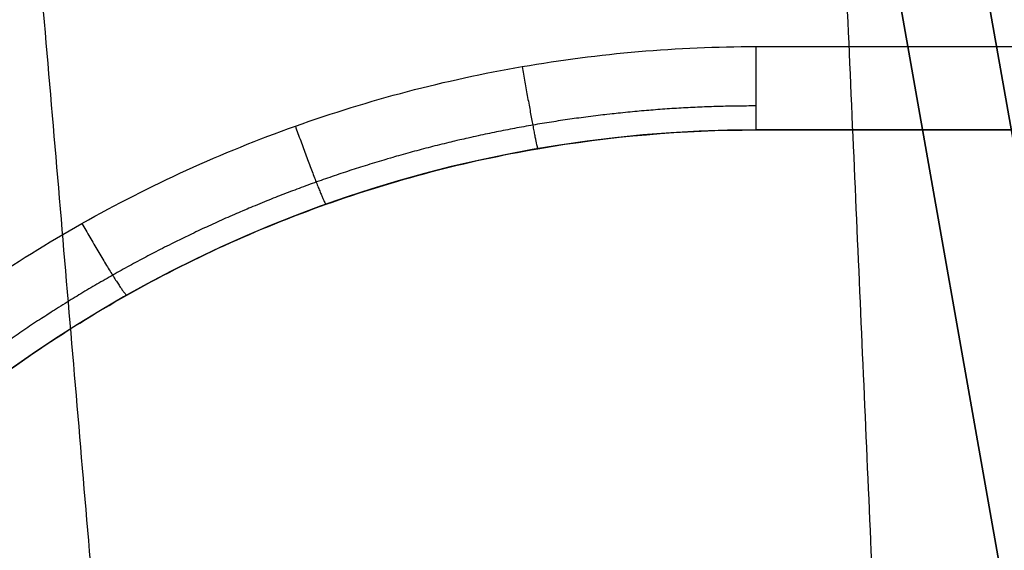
# Model space of a CAD drawing. Header units: millimetres. Extents: x -249 to 249, y -500 to 303.
# Tile 91 of 174: x -91 to -37, y 45 to 74. Entities that reach past the tile are written whole.
import ezdxf

# ---------------------------------------------------------------- set-up
doc = ezdxf.new("R2010")
doc.units = ezdxf.units.MM
doc.header["$MEASUREMENT"] = 0
doc.layers.add('Predefinito', color=7, linetype='Continuous', true_color=0x000000)

# ---------------------------------------------------------------- blocks, each defined once
blk = doc.blocks.new('FORMA50 LAVABO')
at = {"layer": 'Predefinito'}
for p, q in [((-36.816, -112.134, -100.307), (-54.171, -13.706, -126.68)), ((-54.171, -13.706, -126.68), (-36.816, -112.134, -100.307)), ((-31.892, -112.56, -105.136), (-49.247, -14.132, -131.51)), ((-49.247, -14.132, -142.328), (-31.112, -116.98, -114.77)), ((-50.718, -85, -236.447), (50.718, -85, -236.447))]:
    blk.add_line(p, q, dxfattribs=at)
at = {"layer": 'Predefinito', "extrusion": (1, -2.05091e-14, 1.59401e-14)}
blk.add_arc((-80, -225.895, -50.718), 5, 95, 180, dxfattribs=at)
at = {"layer": 'Predefinito'}
for centre in [(-50.718, -155, -247), (-50.718, -155, -236.447)]:
    blk.add_arc(centre, 70, 90, 168.46304, dxfattribs=at)
for points in [[(-95.955, -4.785, 229.816), (-89.771, -77.392, 216.66), (-83.587, -150, 203.503)], [(-48.949, -4.784, 244.186), (-45.766, -77.392, 230.013), (-42.584, -150, 215.84)], [(-50.718, -80.436, -220.914), (0, -80.436, -220.914), (50.718, -80.436, -220.914)], [(50.718, -85, -247), (0, -85, -247), (-50.718, -85, -247)], [(-50.718, -85, -225.895), (0, -85, -225.895), (50.718, -85, -225.895)], [(-50.718, -85, -247), (-50.718, -85, -236.447), (-50.718, -85, -225.895)]]:
    blk.add_open_spline(points, degree=2, dxfattribs=at)
for points, knots in [([(-124.203, -140.436, -226.163), (-123.347, -136.243, -225.796), (-122.131, -132.123, -225.436), (-119.016, -124.151, -224.739), (-117.116, -120.299, -224.402), (-112.688, -112.974, -223.761), (-110.16, -109.502, -223.457), (-104.55, -103.039, -222.891), (-101.467, -100.048, -222.63), (-94.837, -94.634, -222.156), (-91.29, -92.212, -221.944), (-83.835, -88.008, -221.576), (-79.927, -86.225, -221.42), (-71.865, -83.352, -221.169), (-67.711, -82.261, -221.074), (-59.277, -80.803, -220.946), (-54.997, -80.436, -220.914), (-50.718, -80.436, -220.914)], [1.772154, 1.772154, 1.772154, 1.772154, 1.943334, 1.943334, 2.114514, 2.114514, 2.285694, 2.285694, 2.456873, 2.456873, 2.628053, 2.628053, 2.799233, 2.799233, 2.970413, 2.970413, 3.141593, 3.141593, 3.141593, 3.141593]), ([(-119.304, -141, -231.144), (-118.505, -137.086, -230.777), (-117.37, -133.242, -230.417), (-114.463, -125.801, -229.72), (-112.69, -122.206, -229.382), (-108.557, -115.369, -228.742), (-106.198, -112.128, -228.438), (-100.961, -106.096, -227.872), (-98.084, -103.304, -227.611), (-91.896, -98.252, -227.137), (-88.585, -95.991, -226.925), (-81.627, -92.067, -226.557), (-77.98, -90.403, -226.401), (-70.455, -87.722, -226.15), (-66.578, -86.703, -226.055), (-58.706, -85.343, -225.927), (-54.712, -85, -225.895), (-50.718, -85, -225.895)], [-4.511031, -4.511031, -4.511031, -4.511031, -4.339851, -4.339851, -4.168671, -4.168671, -3.997492, -3.997492, -3.826312, -3.826312, -3.655132, -3.655132, -3.483952, -3.483952, -3.312772, -3.312772, -3.141593, -3.141593, -3.141593, -3.141593])]:
    blk.add_open_spline(points, degree=3, knots=knots, dxfattribs=at)
for points, weights in [([(-63.494, -81.532, -221.01), (-62.709, -86.035, -221.404), (-62.642, -86.023, -225.991)], [1, 0.736845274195, 1]), ([(-75.896, -84.788, -221.295), (-74.345, -89.108, -221.673), (-74.218, -89.062, -226.276)], [1, 0.735560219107, 1]), ([(-87.563, -90.11, -221.76), (-85.28, -94.127, -222.112), (-85.106, -94.029, -226.741)], [1, 0.733455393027, 1])]:
    blk.add_rational_spline(points, weights, degree=2, dxfattribs=at)
blk.add_rational_spline([(-50.718, -83.686, -222.517), (-54.804, -83.686, -222.517), (-58.891, -84.038, -222.548), (-66.943, -85.433, -222.673), (-70.909, -86.477, -222.767), (-78.604, -89.225, -223.013), (-82.334, -90.931, -223.166), (-89.446, -94.952, -223.526), (-92.829, -97.268, -223.733), (-99.15, -102.443, -224.197), (-102.088, -105.303, -224.453), (-107.432, -111.479, -225.006), (-109.839, -114.797, -225.304), (-114.05, -121.792, -225.93), (-115.855, -125.471, -226.26), (-118.811, -133.08, -226.942), (-119.961, -137.011, -227.294), (-120.768, -141.007, -227.652)], [0.868638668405, 0.868638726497, 0.868566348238, 0.868278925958, 0.868063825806, 0.867496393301, 0.867144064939, 0.866311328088, 0.865830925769, 0.864754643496, 0.864158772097, 0.862867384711, 0.862171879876, 0.860699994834, 0.859923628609, 0.858311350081, 0.857475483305, 0.856621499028], degree=3, knots=[0, 0, 0, 0, 12.875214, 12.875214, 25.750429, 25.750429, 38.625643, 38.625643, 51.500858, 51.500858, 64.376072, 64.376072, 77.251286, 77.251286, 90.126501, 90.126501, 103.001715, 103.001715, 103.001715, 103.001715], dxfattribs=at)
blk = doc.blocks.new('MBF 50 S')
at = {"layer": 'Predefinito'}
blk.add_blockref('FORMA50 LAVABO', (0, 153, 250), dxfattribs=at)

msp = doc.modelspace()

# ---------------------------------------------------------------- block references
at = {"layer": 'Predefinito'}
msp.add_blockref('MBF 50 S', (0, 0), dxfattribs=at)

doc.saveas('drawing.dxf')
